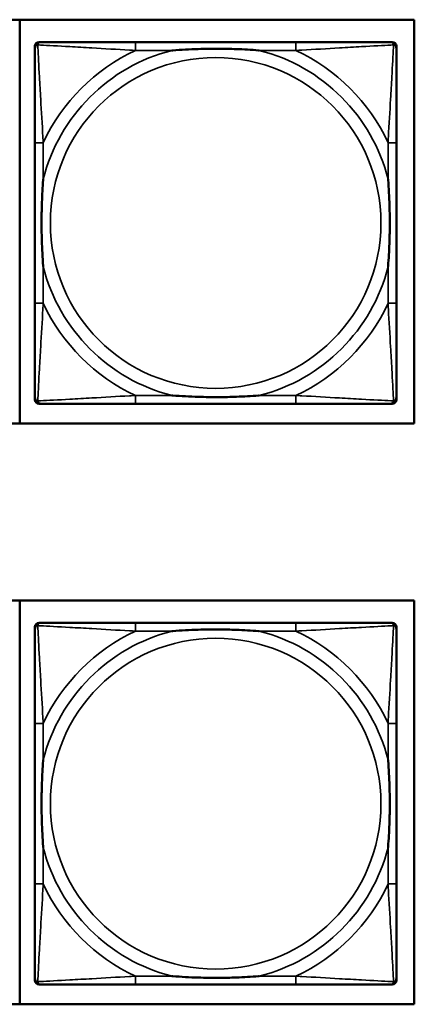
# Model space of a CAD drawing. Header units: inches. Extents: x 0.2 to 58.8, y 1.7 to 68.8.
# Tile 235 of 256: x 45.394 to 46.142, y 51.621 to 53.486. Entities that reach past the tile are written whole.
import ezdxf

# ---------------------------------------------------------------- set-up
doc = ezdxf.new("R2010")
doc.units = ezdxf.units.IN
doc.header["$MEASUREMENT"] = 0
doc.layers.add('Visible (ANSI)', color=7, linetype='Continuous', lineweight=50)
doc.layers.add('Visible Narrow (ANSI)', color=7, linetype='Continuous', lineweight=35)

msp = doc.modelspace()

# ---------------------------------------------------------------- linework, layer by layer
at = {"layer": 'Visible (ANSI)'}
for p, q in [((43.9371, 53.4857), (46.1421, 53.4857)), ((45.3943, 52.7207), (45.3943, 53.4857)), ((46.1421, 53.4857), (46.1421, 52.7207)), ((45.423, 52.7661), (45.423, 53.4354)), ((45.4309, 53.4433), (45.4349, 53.4433)), ((45.9175, 53.4433), (45.6136, 53.4433)), ((46.0963, 53.4433), (46.1002, 53.4433)), ((46.1081, 53.4354), (46.1081, 53.4315)), ((45.4231, 53.2527), (45.4231, 52.9488)), ((46.1081, 52.9488), (46.1081, 53.2527)), ((46.1081, 52.77), (46.1081, 52.7661)), ((46.1002, 52.7582), (45.4309, 52.7582)), ((45.6136, 52.7582), (45.9175, 52.7582)), ((46.1421, 52.7207), (43.9371, 52.7207)), ((43.9371, 52.3857), (46.1421, 52.3857)), ((45.3943, 51.6207), (45.3943, 52.3857)), ((46.1421, 52.3857), (46.1421, 51.6207)), ((45.423, 51.6661), (45.423, 52.3354)), ((45.4309, 52.3433), (45.4349, 52.3433)), ((45.9175, 52.3433), (45.6136, 52.3433)), ((46.0963, 52.3433), (46.1002, 52.3433)), ((46.1081, 52.3354), (46.1081, 52.3315)), ((45.4231, 52.1527), (45.4231, 51.8488)), ((46.1081, 51.8488), (46.1081, 52.1527)), ((46.1081, 51.67), (46.1081, 51.6661)), ((46.1002, 51.6582), (45.4309, 51.6582)), ((45.6136, 51.6582), (45.9175, 51.6582)), ((46.1421, 51.6207), (43.9371, 51.6207))]:
    msp.add_line(p, q, dxfattribs=at)
for centre, radius, start, end in [((45.4309, 53.4354), 0.00787, 90, 180), ((45.4349, 53.4315), 0.0118, 90, 180), ((46.0963, 53.4315), 0.0118, 0, 90), ((46.1002, 53.4354), 0.00787, 0, 90), ((45.4309, 52.7661), 0.00787, 180, 270), ((45.4349, 52.77), 0.0118, 180, 270), ((46.0963, 52.77), 0.0118, 270, 360), ((46.1002, 52.7661), 0.00787, 270, 0), ((45.4309, 52.3354), 0.00787, 90, 180), ((45.4349, 52.3315), 0.0118, 90, 180), ((46.0963, 52.3315), 0.0118, 0, 90), ((46.1002, 52.3354), 0.00787, 0, 90), ((45.4309, 51.6661), 0.00787, 180, 270), ((45.4349, 51.67), 0.0118, 180, 270), ((46.0963, 51.67), 0.0118, 270, 360), ((46.1002, 51.6661), 0.00787, 270, 0)]:
    msp.add_arc(centre, radius, start, end, dxfattribs=at)
for points, knots in [([(45.6136, 53.4433), (45.61, 53.4433), (45.6064, 53.4433), (45.6028, 53.4433), (45.5696, 53.4433), (45.5359, 53.4433), (45.5051, 53.4433), (45.4781, 53.4433), (45.4526, 53.4433), (45.4391, 53.4433), (45.4375, 53.4433), (45.4361, 53.4433), (45.4349, 53.4433)], [0, 0, 0, 0, 0.0272471, 0.0272471, 0.0272471, 0.2790553, 0.2790553, 0.2790553, 0.4988354, 0.4988354, 0.4988354, 0.5252205, 0.5252205, 0.5252205, 0.5252205]), ([(46.0963, 53.4433), (46.0814, 53.4433), (46.0398, 53.4433), (45.9991, 53.4433), (45.9726, 53.4433), (45.9448, 53.4433), (45.9175, 53.4433)], [-0.5252205, -0.5252205, -0.5252205, -0.5252205, -0.20743, -0.20743, -0.20743, 0, 0, 0, 0]), ([(45.4231, 53.4315), (45.4231, 53.4166), (45.4231, 53.375), (45.4231, 53.3343), (45.4231, 53.3078), (45.4231, 53.2799), (45.4231, 53.2527)], [-0.5252205, -0.5252205, -0.5252205, -0.5252205, -0.20743, -0.20743, -0.20743, 0, 0, 0, 0]), ([(45.6828, 53.4275), (45.6833, 53.4275), (45.6837, 53.4276), (45.7002, 53.4288), (45.7163, 53.4297), (45.7392, 53.4304), (45.7459, 53.4305), (45.7551, 53.4306), (45.7576, 53.4307), (45.7616, 53.4307), (45.7632, 53.4307), (45.7664, 53.4307), (45.7679, 53.4307), (45.7715, 53.4307), (45.7735, 53.4307), (45.7797, 53.4306), (45.7838, 53.4305), (45.7936, 53.4303), (45.7992, 53.4302), (45.8189, 53.4295), (45.833, 53.4287), (45.8474, 53.4276), (45.8479, 53.4275), (45.8483, 53.4275)], [-0.416114, -0.416114, -0.416114, -0.416114, -0.4127691, -0.4127691, -0.2896446, -0.2896446, -0.2388934, -0.2388934, -0.2201881, -0.2201881, -0.2080204, -0.2080204, -0.196499, -0.196499, -0.1809939, -0.1809939, -0.149741, -0.149741, -0.1073162, -0.1073162, 0, 0, 0.0033356, 0.0033356, 0.0033356, 0.0033356]), ([(46.1081, 53.2527), (46.1081, 53.2563), (46.1081, 53.2599), (46.1081, 53.2635), (46.1081, 53.2967), (46.1081, 53.3304), (46.1081, 53.3612), (46.1081, 53.3882), (46.1081, 53.4137), (46.1081, 53.4272), (46.1081, 53.4288), (46.1081, 53.4302), (46.1081, 53.4315)], [0, 0, 0, 0, 0.0272471, 0.0272471, 0.0272471, 0.2790553, 0.2790553, 0.2790553, 0.4988354, 0.4988354, 0.4988354, 0.5252205, 0.5252205, 0.5252205, 0.5252205]), ([(45.4388, 53.018), (45.4388, 53.0184), (45.4387, 53.0189), (45.4375, 53.0354), (45.4366, 53.0514), (45.4359, 53.0744), (45.4358, 53.0811), (45.4357, 53.0903), (45.4356, 53.0927), (45.4356, 53.0968), (45.4356, 53.0984), (45.4356, 53.1016), (45.4356, 53.1031), (45.4356, 53.1066), (45.4356, 53.1087), (45.4357, 53.1149), (45.4358, 53.119), (45.436, 53.1287), (45.4361, 53.1343), (45.4369, 53.1541), (45.4376, 53.1681), (45.4387, 53.1826), (45.4388, 53.1831), (45.4388, 53.1835)], [-0.416114, -0.416114, -0.416114, -0.416114, -0.4127691, -0.4127691, -0.2896446, -0.2896446, -0.2388934, -0.2388934, -0.2201881, -0.2201881, -0.2080204, -0.2080204, -0.196499, -0.196499, -0.1809939, -0.1809939, -0.149741, -0.149741, -0.1073162, -0.1073162, 0, 0, 0.0033356, 0.0033356, 0.0033356, 0.0033356]), ([(46.0923, 53.1835), (46.0924, 53.1831), (46.0924, 53.1826), (46.0936, 53.1661), (46.0945, 53.1501), (46.0952, 53.1271), (46.0954, 53.1204), (46.0955, 53.1112), (46.0955, 53.1088), (46.0955, 53.1047), (46.0955, 53.1031), (46.0955, 53.0999), (46.0955, 53.0984), (46.0955, 53.0948), (46.0955, 53.0928), (46.0954, 53.0866), (46.0954, 53.0825), (46.0952, 53.0728), (46.095, 53.0672), (46.0943, 53.0474), (46.0935, 53.0334), (46.0924, 53.0189), (46.0924, 53.0184), (46.0923, 53.018)], [-0.416114, -0.416114, -0.416114, -0.416114, -0.4127691, -0.4127691, -0.2896446, -0.2896446, -0.2388934, -0.2388934, -0.2201881, -0.2201881, -0.2080204, -0.2080204, -0.196499, -0.196499, -0.1809939, -0.1809939, -0.149741, -0.149741, -0.1073162, -0.1073162, 0, 0, 0.0033356, 0.0033356, 0.0033356, 0.0033356]), ([(45.4231, 52.9488), (45.4231, 52.9216), (45.4231, 52.8937), (45.4231, 52.8672), (45.4231, 52.8265), (45.4231, 52.7849), (45.4231, 52.77)], [3.9382945, 3.9382945, 3.9382945, 3.9382945, 4.1457245, 4.1457245, 4.1457245, 4.463515, 4.463515, 4.463515, 4.463515]), ([(46.1081, 52.77), (46.1081, 52.7849), (46.1081, 52.8265), (46.1081, 52.8672), (46.1081, 52.8937), (46.1081, 52.9216), (46.1081, 52.9488)], [-0.5252205, -0.5252205, -0.5252205, -0.5252205, -0.20743, -0.20743, -0.20743, 0, 0, 0, 0]), ([(45.8483, 52.774), (45.8479, 52.7739), (45.8474, 52.7739), (45.833, 52.7728), (45.8189, 52.772), (45.7992, 52.7713), (45.7936, 52.7711), (45.7838, 52.7709), (45.7797, 52.7709), (45.7735, 52.7708), (45.7715, 52.7708), (45.7679, 52.7708), (45.7664, 52.7708), (45.7632, 52.7708), (45.7616, 52.7708), (45.7576, 52.7708), (45.7551, 52.7708), (45.7459, 52.771), (45.7392, 52.7711), (45.7163, 52.7718), (45.7002, 52.7727), (45.6837, 52.7739), (45.6833, 52.7739), (45.6828, 52.774)], [-0.4149464, -0.4149464, -0.4149464, -0.4149464, -0.41162, -0.41162, -0.3046026, -0.3046026, -0.2622958, -0.2622958, -0.23113, -0.23113, -0.215668, -0.215668, -0.2041787, -0.2041787, -0.1920448, -0.1920448, -0.1733916, -0.1733916, -0.1227817, -0.1227817, 0, 0, 0.0033356, 0.0033356, 0.0033356, 0.0033356]), ([(45.4349, 52.7582), (45.4498, 52.7582), (45.4914, 52.7582), (45.532, 52.7582), (45.5585, 52.7582), (45.5864, 52.7582), (45.6136, 52.7582)], [-0.5252205, -0.5252205, -0.5252205, -0.5252205, -0.20743, -0.20743, -0.20743, 0, 0, 0, 0]), ([(45.9175, 52.7582), (45.9448, 52.7582), (45.9726, 52.7582), (45.9991, 52.7582), (46.0398, 52.7582), (46.0814, 52.7582), (46.0963, 52.7582)], [3.9382945, 3.9382945, 3.9382945, 3.9382945, 4.1457245, 4.1457245, 4.1457245, 4.463515, 4.463515, 4.463515, 4.463515]), ([(45.6136, 52.3433), (45.61, 52.3433), (45.6064, 52.3433), (45.6028, 52.3433), (45.5696, 52.3433), (45.5359, 52.3433), (45.5051, 52.3433), (45.4781, 52.3433), (45.4526, 52.3433), (45.4391, 52.3433), (45.4375, 52.3433), (45.4361, 52.3433), (45.4349, 52.3433)], [0, 0, 0, 0, 0.0272471, 0.0272471, 0.0272471, 0.2790553, 0.2790553, 0.2790553, 0.4988354, 0.4988354, 0.4988354, 0.5252205, 0.5252205, 0.5252205, 0.5252205]), ([(46.0963, 52.3433), (46.0814, 52.3433), (46.0398, 52.3433), (45.9991, 52.3433), (45.9726, 52.3433), (45.9448, 52.3433), (45.9175, 52.3433)], [-0.5252205, -0.5252205, -0.5252205, -0.5252205, -0.20743, -0.20743, -0.20743, 0, 0, 0, 0]), ([(45.4231, 52.3315), (45.4231, 52.3166), (45.4231, 52.275), (45.4231, 52.2343), (45.4231, 52.2078), (45.4231, 52.1799), (45.4231, 52.1527)], [-0.5252205, -0.5252205, -0.5252205, -0.5252205, -0.20743, -0.20743, -0.20743, 0, 0, 0, 0]), ([(45.6828, 52.3275), (45.6833, 52.3275), (45.6837, 52.3276), (45.7002, 52.3288), (45.7163, 52.3297), (45.7392, 52.3304), (45.7459, 52.3305), (45.7551, 52.3306), (45.7576, 52.3307), (45.7616, 52.3307), (45.7632, 52.3307), (45.7664, 52.3307), (45.7679, 52.3307), (45.7715, 52.3307), (45.7735, 52.3307), (45.7797, 52.3306), (45.7838, 52.3305), (45.7936, 52.3303), (45.7992, 52.3302), (45.8189, 52.3295), (45.833, 52.3287), (45.8474, 52.3276), (45.8479, 52.3275), (45.8483, 52.3275)], [-0.416114, -0.416114, -0.416114, -0.416114, -0.4127691, -0.4127691, -0.2896446, -0.2896446, -0.2388934, -0.2388934, -0.2201881, -0.2201881, -0.2080204, -0.2080204, -0.196499, -0.196499, -0.1809939, -0.1809939, -0.149741, -0.149741, -0.1073162, -0.1073162, 0, 0, 0.0033356, 0.0033356, 0.0033356, 0.0033356]), ([(46.1081, 52.1527), (46.1081, 52.1563), (46.1081, 52.1599), (46.1081, 52.1635), (46.1081, 52.1967), (46.1081, 52.2304), (46.1081, 52.2612), (46.1081, 52.2882), (46.1081, 52.3137), (46.1081, 52.3272), (46.1081, 52.3288), (46.1081, 52.3302), (46.1081, 52.3315)], [0, 0, 0, 0, 0.0272471, 0.0272471, 0.0272471, 0.2790553, 0.2790553, 0.2790553, 0.4988354, 0.4988354, 0.4988354, 0.5252205, 0.5252205, 0.5252205, 0.5252205]), ([(45.4388, 51.918), (45.4388, 51.9184), (45.4387, 51.9189), (45.4375, 51.9354), (45.4366, 51.9514), (45.4359, 51.9744), (45.4358, 51.9811), (45.4357, 51.9903), (45.4356, 51.9927), (45.4356, 51.9968), (45.4356, 51.9984), (45.4356, 52.0016), (45.4356, 52.0031), (45.4356, 52.0066), (45.4356, 52.0087), (45.4357, 52.0149), (45.4358, 52.019), (45.436, 52.0287), (45.4361, 52.0343), (45.4369, 52.0541), (45.4376, 52.0681), (45.4387, 52.0826), (45.4388, 52.0831), (45.4388, 52.0835)], [-0.416114, -0.416114, -0.416114, -0.416114, -0.4127691, -0.4127691, -0.2896446, -0.2896446, -0.2388934, -0.2388934, -0.2201881, -0.2201881, -0.2080204, -0.2080204, -0.196499, -0.196499, -0.1809939, -0.1809939, -0.149741, -0.149741, -0.1073162, -0.1073162, 0, 0, 0.0033356, 0.0033356, 0.0033356, 0.0033356]), ([(46.0923, 52.0835), (46.0924, 52.0831), (46.0924, 52.0826), (46.0936, 52.0661), (46.0945, 52.0501), (46.0952, 52.0271), (46.0954, 52.0204), (46.0955, 52.0112), (46.0955, 52.0088), (46.0955, 52.0047), (46.0955, 52.0031), (46.0955, 51.9999), (46.0955, 51.9984), (46.0955, 51.9948), (46.0955, 51.9928), (46.0954, 51.9866), (46.0954, 51.9825), (46.0952, 51.9728), (46.095, 51.9672), (46.0943, 51.9474), (46.0935, 51.9334), (46.0924, 51.9189), (46.0924, 51.9184), (46.0923, 51.918)], [-0.416114, -0.416114, -0.416114, -0.416114, -0.4127691, -0.4127691, -0.2896446, -0.2896446, -0.2388934, -0.2388934, -0.2201881, -0.2201881, -0.2080204, -0.2080204, -0.196499, -0.196499, -0.1809939, -0.1809939, -0.149741, -0.149741, -0.1073162, -0.1073162, 0, 0, 0.0033356, 0.0033356, 0.0033356, 0.0033356]), ([(45.4231, 51.8488), (45.4231, 51.8216), (45.4231, 51.7937), (45.4231, 51.7672), (45.4231, 51.7265), (45.4231, 51.6849), (45.4231, 51.67)], [3.9382945, 3.9382945, 3.9382945, 3.9382945, 4.1457245, 4.1457245, 4.1457245, 4.463515, 4.463515, 4.463515, 4.463515]), ([(46.1081, 51.67), (46.1081, 51.6849), (46.1081, 51.7265), (46.1081, 51.7672), (46.1081, 51.7937), (46.1081, 51.8216), (46.1081, 51.8488)], [-0.5252205, -0.5252205, -0.5252205, -0.5252205, -0.20743, -0.20743, -0.20743, 0, 0, 0, 0]), ([(45.8483, 51.674), (45.8479, 51.6739), (45.8474, 51.6739), (45.833, 51.6728), (45.8189, 51.672), (45.7992, 51.6713), (45.7936, 51.6711), (45.7838, 51.6709), (45.7797, 51.6709), (45.7735, 51.6708), (45.7715, 51.6708), (45.7679, 51.6708), (45.7664, 51.6708), (45.7632, 51.6708), (45.7616, 51.6708), (45.7576, 51.6708), (45.7551, 51.6708), (45.7459, 51.671), (45.7392, 51.6711), (45.7163, 51.6718), (45.7002, 51.6727), (45.6837, 51.6739), (45.6833, 51.6739), (45.6828, 51.674)], [-0.4149464, -0.4149464, -0.4149464, -0.4149464, -0.41162, -0.41162, -0.3046026, -0.3046026, -0.2622958, -0.2622958, -0.23113, -0.23113, -0.215668, -0.215668, -0.2041787, -0.2041787, -0.1920448, -0.1920448, -0.1733916, -0.1733916, -0.1227817, -0.1227817, 0, 0, 0.0033356, 0.0033356, 0.0033356, 0.0033356]), ([(45.4349, 51.6582), (45.4498, 51.6582), (45.4914, 51.6582), (45.532, 51.6582), (45.5585, 51.6582), (45.5864, 51.6582), (45.6136, 51.6582)], [-0.5252205, -0.5252205, -0.5252205, -0.5252205, -0.20743, -0.20743, -0.20743, 0, 0, 0, 0]), ([(45.9175, 51.6582), (45.9448, 51.6582), (45.9726, 51.6582), (45.9991, 51.6582), (46.0398, 51.6582), (46.0814, 51.6582), (46.0963, 51.6582)], [3.9382945, 3.9382945, 3.9382945, 3.9382945, 4.1457245, 4.1457245, 4.1457245, 4.463515, 4.463515, 4.463515, 4.463515])]:
    msp.add_open_spline(points, degree=3, knots=knots, dxfattribs=at)
at = {"layer": 'Visible Narrow (ANSI)'}
for p, q in [((45.6136, 53.4433), (45.6136, 53.4275)), ((45.9175, 53.4433), (45.9175, 53.4275)), ((45.6136, 53.4275), (45.6828, 53.4275)), ((45.8483, 53.4275), (45.9175, 53.4275)), ((45.4388, 53.2527), (45.4231, 53.2527)), ((45.4388, 53.1835), (45.4388, 53.2527)), ((46.1081, 53.2527), (46.0923, 53.2527)), ((46.0923, 53.2527), (46.0923, 53.1835)), ((45.4388, 52.9488), (45.4388, 53.018)), ((46.0923, 53.018), (46.0923, 52.9488)), ((45.4388, 52.9488), (45.4231, 52.9488)), ((46.1081, 52.9488), (46.0923, 52.9488)), ((45.6136, 52.774), (45.6136, 52.7582)), ((45.6828, 52.774), (45.6136, 52.774)), ((45.9175, 52.774), (45.8483, 52.774)), ((45.9175, 52.774), (45.9175, 52.7582)), ((45.6136, 52.3433), (45.6136, 52.3275)), ((45.9175, 52.3433), (45.9175, 52.3275)), ((45.6136, 52.3275), (45.6828, 52.3275)), ((45.8483, 52.3275), (45.9175, 52.3275)), ((45.4388, 52.1527), (45.4231, 52.1527)), ((45.4388, 52.0835), (45.4388, 52.1527)), ((46.1081, 52.1527), (46.0923, 52.1527)), ((46.0923, 52.1527), (46.0923, 52.0835)), ((45.4388, 51.8488), (45.4388, 51.918)), ((46.0923, 51.918), (46.0923, 51.8488)), ((45.4388, 51.8488), (45.4231, 51.8488)), ((46.1081, 51.8488), (46.0923, 51.8488)), ((45.6136, 51.674), (45.6136, 51.6582)), ((45.6828, 51.674), (45.6136, 51.674)), ((45.9175, 51.674), (45.8483, 51.674)), ((45.9175, 51.674), (45.9175, 51.6582))]:
    msp.add_line(p, q, dxfattribs=at)
for centre in [(45.7656, 53.1007), (45.7656, 52.0007)]:
    msp.add_circle(centre, 0.3133, dxfattribs=at)
for centre, radius, start, end in [((45.7656, 53.1007), 0.3371, 104.2103, 165.7897), ((45.7656, 53.1007), 0.3604, 114.9407, 155.0593), ((45.7656, 53.1007), 0.3371, 14.2103, 75.7897), ((45.7656, 53.1007), 0.3604, 24.9407, 65.0593), ((45.7656, 53.1007), 0.3371, 194.2103, 255.7897), ((45.7656, 53.1007), 0.3371, 284.2103, 345.7897), ((45.7656, 53.1007), 0.3604, 204.9407, 245.0593), ((45.7656, 53.1007), 0.3604, 294.9407, 335.0593), ((45.7656, 52.0007), 0.3371, 104.2103, 165.7897), ((45.7656, 52.0007), 0.3604, 114.9407, 155.0593), ((45.7656, 52.0007), 0.3371, 14.2103, 75.7897), ((45.7656, 52.0007), 0.3604, 24.9407, 65.0593), ((45.7656, 52.0007), 0.3371, 194.2103, 255.7897), ((45.7656, 52.0007), 0.3371, 284.2103, 345.7897), ((45.7656, 52.0007), 0.3604, 204.9407, 245.0593), ((45.7656, 52.0007), 0.3604, 294.9407, 335.0593)]:
    msp.add_arc(centre, radius, start, end, dxfattribs=at)
for points, knots in [([(45.4231, 53.4315), (45.4231, 53.4321), (45.4231, 53.4326), (45.4234, 53.4336), (45.4235, 53.434), (45.4239, 53.4347), (45.424, 53.4349), (45.4243, 53.4353), (45.4244, 53.4355), (45.4247, 53.4359), (45.425, 53.4361), (45.4257, 53.4367), (45.4262, 53.4371), (45.4272, 53.4376), (45.4277, 53.4378), (45.4283, 53.438)], [-0.02627331, -0.02627331, -0.02627331, -0.02627331, -0.02158775, -0.02158775, -0.01736415, -0.01736415, -0.0147244, -0.0147244, -0.01307456, -0.01307456, -0.00977487, -0.00977487, -0.00449537, -0.00449537, 0.00012419, 0.00012419, 0.00012419, 0.00012419]), ([(45.4283, 53.438), (45.4285, 53.4386), (45.4287, 53.4391), (45.4293, 53.4401), (45.4296, 53.4406), (45.4302, 53.4414), (45.4305, 53.4416), (45.4309, 53.4419), (45.431, 53.442), (45.4314, 53.4423), (45.4316, 53.4425), (45.4323, 53.4428), (45.4327, 53.4429), (45.4337, 53.4432), (45.4343, 53.4433), (45.4349, 53.4433)], [-0.00012419, -0.00012419, -0.00012419, -0.00012419, 0.00449537, 0.00449537, 0.00977487, 0.00977487, 0.01307456, 0.01307456, 0.0147244, 0.0147244, 0.01736415, 0.01736415, 0.02158775, 0.02158775, 0.02627331, 0.02627331, 0.02627331, 0.02627331]), ([(45.4388, 53.2527), (45.4386, 53.2565), (45.4384, 53.2602), (45.4369, 53.2876), (45.4354, 53.3118), (45.4332, 53.3496), (45.4324, 53.3637), (45.4304, 53.3989), (45.4293, 53.419), (45.4285, 53.4344), (45.4284, 53.4363), (45.4283, 53.438)], [0, 0, 0, 0, 0.0278591, 0.0278591, 0.201273, 0.201273, 0.3066357, 0.3066357, 0.475216, 0.475216, 0.5007189, 0.5007189, 0.5007189, 0.5007189]), ([(45.4283, 53.438), (45.43, 53.4379), (45.4319, 53.4378), (45.4473, 53.437), (45.4674, 53.4359), (45.5027, 53.4339), (45.5167, 53.4331), (45.5545, 53.4309), (45.5787, 53.4294), (45.6061, 53.4279), (45.6099, 53.4277), (45.6136, 53.4275)], [-0.5007189, -0.5007189, -0.5007189, -0.5007189, -0.475216, -0.475216, -0.3066357, -0.3066357, -0.201273, -0.201273, -0.0278591, -0.0278591, 0, 0, 0, 0]), ([(45.9175, 53.4275), (45.9213, 53.4277), (45.9251, 53.4279), (45.9524, 53.4294), (45.9766, 53.4309), (46.0144, 53.4331), (46.0285, 53.4339), (46.0637, 53.4359), (46.0838, 53.437), (46.0993, 53.4378), (46.1011, 53.4379), (46.1028, 53.438)], [0, 0, 0, 0, 0.0278591, 0.0278591, 0.201273, 0.201273, 0.3066357, 0.3066357, 0.475216, 0.475216, 0.5007189, 0.5007189, 0.5007189, 0.5007189]), ([(46.1028, 53.438), (46.1027, 53.4363), (46.1026, 53.4344), (46.1018, 53.419), (46.1007, 53.3989), (46.0987, 53.3637), (46.0979, 53.3496), (46.0957, 53.3118), (46.0943, 53.2876), (46.0927, 53.2602), (46.0925, 53.2565), (46.0923, 53.2527)], [-0.5007189, -0.5007189, -0.5007189, -0.5007189, -0.475216, -0.475216, -0.3066357, -0.3066357, -0.201273, -0.201273, -0.0278591, -0.0278591, 0, 0, 0, 0]), ([(46.0963, 53.4433), (46.0969, 53.4433), (46.0974, 53.4432), (46.0984, 53.4429), (46.0989, 53.4428), (46.0995, 53.4425), (46.0998, 53.4423), (46.1001, 53.442), (46.1003, 53.4419), (46.1007, 53.4416), (46.1009, 53.4414), (46.1015, 53.4406), (46.1019, 53.4401), (46.1024, 53.4391), (46.1026, 53.4386), (46.1028, 53.438)], [-0.02627331, -0.02627331, -0.02627331, -0.02627331, -0.02158775, -0.02158775, -0.01736415, -0.01736415, -0.0147244, -0.0147244, -0.01307456, -0.01307456, -0.00977487, -0.00977487, -0.00449537, -0.00449537, 0.00012419, 0.00012419, 0.00012419, 0.00012419]), ([(46.1028, 53.438), (46.1034, 53.4378), (46.1039, 53.4376), (46.105, 53.4371), (46.1055, 53.4367), (46.1062, 53.4361), (46.1064, 53.4359), (46.1068, 53.4355), (46.1069, 53.4353), (46.1071, 53.4349), (46.1073, 53.4347), (46.1076, 53.434), (46.1078, 53.4336), (46.108, 53.4326), (46.1081, 53.4321), (46.1081, 53.4315)], [-0.00012419, -0.00012419, -0.00012419, -0.00012419, 0.00449537, 0.00449537, 0.00977487, 0.00977487, 0.01307456, 0.01307456, 0.0147244, 0.0147244, 0.01736415, 0.01736415, 0.02158775, 0.02158775, 0.02627331, 0.02627331, 0.02627331, 0.02627331]), ([(45.4283, 52.7635), (45.4284, 52.7652), (45.4285, 52.767), (45.4293, 52.7825), (45.4304, 52.8026), (45.4324, 52.8378), (45.4332, 52.8519), (45.4354, 52.8897), (45.4369, 52.9139), (45.4384, 52.9413), (45.4386, 52.945), (45.4388, 52.9488)], [-4.4390134, -4.4390134, -4.4390134, -4.4390134, -4.4135105, -4.4135105, -4.2449302, -4.2449302, -4.1395675, -4.1395675, -3.9661536, -3.9661536, -3.9382945, -3.9382945, -3.9382945, -3.9382945]), ([(46.0923, 52.9488), (46.0925, 52.945), (46.0927, 52.9413), (46.0943, 52.9139), (46.0957, 52.8897), (46.0979, 52.8519), (46.0987, 52.8378), (46.1007, 52.8026), (46.1018, 52.7825), (46.1026, 52.767), (46.1027, 52.7652), (46.1028, 52.7635)], [0, 0, 0, 0, 0.0278591, 0.0278591, 0.201273, 0.201273, 0.3066357, 0.3066357, 0.475216, 0.475216, 0.5007189, 0.5007189, 0.5007189, 0.5007189]), ([(45.4283, 52.7635), (45.4277, 52.7637), (45.4272, 52.7639), (45.4262, 52.7644), (45.4257, 52.7648), (45.425, 52.7654), (45.4247, 52.7656), (45.4244, 52.766), (45.4243, 52.7662), (45.424, 52.7666), (45.4239, 52.7668), (45.4235, 52.7675), (45.4234, 52.7679), (45.4231, 52.7689), (45.4231, 52.7694), (45.4231, 52.77)], [-0.00012419, -0.00012419, -0.00012419, -0.00012419, 0.00449537, 0.00449537, 0.00977487, 0.00977487, 0.01307456, 0.01307456, 0.0147244, 0.0147244, 0.01736415, 0.01736415, 0.02158775, 0.02158775, 0.02627331, 0.02627331, 0.02627331, 0.02627331]), ([(45.6136, 52.774), (45.6099, 52.7738), (45.6061, 52.7736), (45.5787, 52.772), (45.5545, 52.7706), (45.5167, 52.7684), (45.5027, 52.7676), (45.4674, 52.7656), (45.4473, 52.7645), (45.4319, 52.7637), (45.43, 52.7636), (45.4283, 52.7635)], [0, 0, 0, 0, 0.0278591, 0.0278591, 0.201273, 0.201273, 0.3066357, 0.3066357, 0.475216, 0.475216, 0.5007189, 0.5007189, 0.5007189, 0.5007189]), ([(45.4349, 52.7582), (45.4343, 52.7582), (45.4337, 52.7583), (45.4327, 52.7585), (45.4323, 52.7587), (45.4316, 52.759), (45.4314, 52.7592), (45.431, 52.7594), (45.4309, 52.7596), (45.4305, 52.7599), (45.4302, 52.7601), (45.4296, 52.7608), (45.4293, 52.7613), (45.4287, 52.7624), (45.4285, 52.7629), (45.4283, 52.7635)], [-0.02627331, -0.02627331, -0.02627331, -0.02627331, -0.02158775, -0.02158775, -0.01736415, -0.01736415, -0.0147244, -0.0147244, -0.01307456, -0.01307456, -0.00977487, -0.00977487, -0.00449537, -0.00449537, 0.00012419, 0.00012419, 0.00012419, 0.00012419]), ([(46.1028, 52.7635), (46.1011, 52.7636), (46.0993, 52.7637), (46.0838, 52.7645), (46.0637, 52.7656), (46.0285, 52.7676), (46.0144, 52.7684), (45.9766, 52.7706), (45.9524, 52.772), (45.9251, 52.7736), (45.9213, 52.7738), (45.9175, 52.774)], [-4.4390134, -4.4390134, -4.4390134, -4.4390134, -4.4135105, -4.4135105, -4.2449302, -4.2449302, -4.1395675, -4.1395675, -3.9661536, -3.9661536, -3.9382945, -3.9382945, -3.9382945, -3.9382945]), ([(46.1028, 52.7635), (46.1026, 52.7629), (46.1024, 52.7624), (46.1019, 52.7613), (46.1015, 52.7608), (46.1009, 52.7601), (46.1007, 52.7599), (46.1003, 52.7596), (46.1001, 52.7594), (46.0998, 52.7592), (46.0995, 52.759), (46.0989, 52.7587), (46.0984, 52.7585), (46.0974, 52.7583), (46.0969, 52.7582), (46.0963, 52.7582)], [-0.00012419, -0.00012419, -0.00012419, -0.00012419, 0.00449537, 0.00449537, 0.00977487, 0.00977487, 0.01307456, 0.01307456, 0.0147244, 0.0147244, 0.01736415, 0.01736415, 0.02158775, 0.02158775, 0.02627331, 0.02627331, 0.02627331, 0.02627331]), ([(46.1081, 52.77), (46.1081, 52.7694), (46.108, 52.7689), (46.1078, 52.7679), (46.1076, 52.7675), (46.1073, 52.7668), (46.1071, 52.7666), (46.1069, 52.7662), (46.1068, 52.766), (46.1064, 52.7656), (46.1062, 52.7654), (46.1055, 52.7648), (46.105, 52.7644), (46.1039, 52.7639), (46.1034, 52.7637), (46.1028, 52.7635)], [-0.02627331, -0.02627331, -0.02627331, -0.02627331, -0.02158775, -0.02158775, -0.01736415, -0.01736415, -0.0147244, -0.0147244, -0.01307456, -0.01307456, -0.00977487, -0.00977487, -0.00449537, -0.00449537, 0.00012419, 0.00012419, 0.00012419, 0.00012419]), ([(45.4231, 52.3315), (45.4231, 52.3321), (45.4231, 52.3326), (45.4234, 52.3336), (45.4235, 52.334), (45.4239, 52.3347), (45.424, 52.3349), (45.4243, 52.3353), (45.4244, 52.3355), (45.4247, 52.3359), (45.425, 52.3361), (45.4257, 52.3367), (45.4262, 52.3371), (45.4272, 52.3376), (45.4277, 52.3378), (45.4283, 52.338)], [-0.02627331, -0.02627331, -0.02627331, -0.02627331, -0.02158775, -0.02158775, -0.01736415, -0.01736415, -0.0147244, -0.0147244, -0.01307456, -0.01307456, -0.00977487, -0.00977487, -0.00449537, -0.00449537, 0.00012419, 0.00012419, 0.00012419, 0.00012419]), ([(45.4283, 52.338), (45.4285, 52.3386), (45.4287, 52.3391), (45.4293, 52.3401), (45.4296, 52.3406), (45.4302, 52.3414), (45.4305, 52.3416), (45.4309, 52.3419), (45.431, 52.342), (45.4314, 52.3423), (45.4316, 52.3425), (45.4323, 52.3428), (45.4327, 52.3429), (45.4337, 52.3432), (45.4343, 52.3433), (45.4349, 52.3433)], [-0.00012419, -0.00012419, -0.00012419, -0.00012419, 0.00449537, 0.00449537, 0.00977487, 0.00977487, 0.01307456, 0.01307456, 0.0147244, 0.0147244, 0.01736415, 0.01736415, 0.02158775, 0.02158775, 0.02627331, 0.02627331, 0.02627331, 0.02627331]), ([(45.4388, 52.1527), (45.4386, 52.1565), (45.4384, 52.1602), (45.4369, 52.1876), (45.4354, 52.2118), (45.4332, 52.2496), (45.4324, 52.2637), (45.4304, 52.2989), (45.4293, 52.319), (45.4285, 52.3344), (45.4284, 52.3363), (45.4283, 52.338)], [0, 0, 0, 0, 0.0278591, 0.0278591, 0.201273, 0.201273, 0.3066357, 0.3066357, 0.475216, 0.475216, 0.5007189, 0.5007189, 0.5007189, 0.5007189]), ([(45.4283, 52.338), (45.43, 52.3379), (45.4319, 52.3378), (45.4473, 52.337), (45.4674, 52.3359), (45.5027, 52.3339), (45.5167, 52.3331), (45.5545, 52.3309), (45.5787, 52.3294), (45.6061, 52.3279), (45.6099, 52.3277), (45.6136, 52.3275)], [-0.5007189, -0.5007189, -0.5007189, -0.5007189, -0.475216, -0.475216, -0.3066357, -0.3066357, -0.201273, -0.201273, -0.0278591, -0.0278591, 0, 0, 0, 0]), ([(45.9175, 52.3275), (45.9213, 52.3277), (45.9251, 52.3279), (45.9524, 52.3294), (45.9766, 52.3309), (46.0144, 52.3331), (46.0285, 52.3339), (46.0637, 52.3359), (46.0838, 52.337), (46.0993, 52.3378), (46.1011, 52.3379), (46.1028, 52.338)], [0, 0, 0, 0, 0.0278591, 0.0278591, 0.201273, 0.201273, 0.3066357, 0.3066357, 0.475216, 0.475216, 0.5007189, 0.5007189, 0.5007189, 0.5007189]), ([(46.1028, 52.338), (46.1027, 52.3363), (46.1026, 52.3344), (46.1018, 52.319), (46.1007, 52.2989), (46.0987, 52.2637), (46.0979, 52.2496), (46.0957, 52.2118), (46.0943, 52.1876), (46.0927, 52.1602), (46.0925, 52.1565), (46.0923, 52.1527)], [-0.5007189, -0.5007189, -0.5007189, -0.5007189, -0.475216, -0.475216, -0.3066357, -0.3066357, -0.201273, -0.201273, -0.0278591, -0.0278591, 0, 0, 0, 0]), ([(46.0963, 52.3433), (46.0969, 52.3433), (46.0974, 52.3432), (46.0984, 52.3429), (46.0989, 52.3428), (46.0995, 52.3425), (46.0998, 52.3423), (46.1001, 52.342), (46.1003, 52.3419), (46.1007, 52.3416), (46.1009, 52.3414), (46.1015, 52.3406), (46.1019, 52.3401), (46.1024, 52.3391), (46.1026, 52.3386), (46.1028, 52.338)], [-0.02627331, -0.02627331, -0.02627331, -0.02627331, -0.02158775, -0.02158775, -0.01736415, -0.01736415, -0.0147244, -0.0147244, -0.01307456, -0.01307456, -0.00977487, -0.00977487, -0.00449537, -0.00449537, 0.00012419, 0.00012419, 0.00012419, 0.00012419]), ([(46.1028, 52.338), (46.1034, 52.3378), (46.1039, 52.3376), (46.105, 52.3371), (46.1055, 52.3367), (46.1062, 52.3361), (46.1064, 52.3359), (46.1068, 52.3355), (46.1069, 52.3353), (46.1071, 52.3349), (46.1073, 52.3347), (46.1076, 52.334), (46.1078, 52.3336), (46.108, 52.3326), (46.1081, 52.3321), (46.1081, 52.3315)], [-0.00012419, -0.00012419, -0.00012419, -0.00012419, 0.00449537, 0.00449537, 0.00977487, 0.00977487, 0.01307456, 0.01307456, 0.0147244, 0.0147244, 0.01736415, 0.01736415, 0.02158775, 0.02158775, 0.02627331, 0.02627331, 0.02627331, 0.02627331]), ([(45.4283, 51.6635), (45.4284, 51.6652), (45.4285, 51.667), (45.4293, 51.6825), (45.4304, 51.7026), (45.4324, 51.7378), (45.4332, 51.7519), (45.4354, 51.7897), (45.4369, 51.8139), (45.4384, 51.8413), (45.4386, 51.845), (45.4388, 51.8488)], [-4.4390134, -4.4390134, -4.4390134, -4.4390134, -4.4135105, -4.4135105, -4.2449302, -4.2449302, -4.1395675, -4.1395675, -3.9661536, -3.9661536, -3.9382945, -3.9382945, -3.9382945, -3.9382945]), ([(46.0923, 51.8488), (46.0925, 51.845), (46.0927, 51.8413), (46.0943, 51.8139), (46.0957, 51.7897), (46.0979, 51.7519), (46.0987, 51.7378), (46.1007, 51.7026), (46.1018, 51.6825), (46.1026, 51.667), (46.1027, 51.6652), (46.1028, 51.6635)], [0, 0, 0, 0, 0.0278591, 0.0278591, 0.201273, 0.201273, 0.3066357, 0.3066357, 0.475216, 0.475216, 0.5007189, 0.5007189, 0.5007189, 0.5007189]), ([(45.4283, 51.6635), (45.4277, 51.6637), (45.4272, 51.6639), (45.4262, 51.6644), (45.4257, 51.6648), (45.425, 51.6654), (45.4247, 51.6656), (45.4244, 51.666), (45.4243, 51.6662), (45.424, 51.6666), (45.4239, 51.6668), (45.4235, 51.6675), (45.4234, 51.6679), (45.4231, 51.6689), (45.4231, 51.6694), (45.4231, 51.67)], [-0.00012419, -0.00012419, -0.00012419, -0.00012419, 0.00449537, 0.00449537, 0.00977487, 0.00977487, 0.01307456, 0.01307456, 0.0147244, 0.0147244, 0.01736415, 0.01736415, 0.02158775, 0.02158775, 0.02627331, 0.02627331, 0.02627331, 0.02627331]), ([(45.6136, 51.674), (45.6099, 51.6738), (45.6061, 51.6736), (45.5787, 51.672), (45.5545, 51.6706), (45.5167, 51.6684), (45.5027, 51.6676), (45.4674, 51.6656), (45.4473, 51.6645), (45.4319, 51.6637), (45.43, 51.6636), (45.4283, 51.6635)], [0, 0, 0, 0, 0.0278591, 0.0278591, 0.201273, 0.201273, 0.3066357, 0.3066357, 0.475216, 0.475216, 0.5007189, 0.5007189, 0.5007189, 0.5007189]), ([(45.4349, 51.6582), (45.4343, 51.6582), (45.4337, 51.6583), (45.4327, 51.6585), (45.4323, 51.6587), (45.4316, 51.659), (45.4314, 51.6592), (45.431, 51.6594), (45.4309, 51.6596), (45.4305, 51.6599), (45.4302, 51.6601), (45.4296, 51.6608), (45.4293, 51.6613), (45.4287, 51.6624), (45.4285, 51.6629), (45.4283, 51.6635)], [-0.02627331, -0.02627331, -0.02627331, -0.02627331, -0.02158775, -0.02158775, -0.01736415, -0.01736415, -0.0147244, -0.0147244, -0.01307456, -0.01307456, -0.00977487, -0.00977487, -0.00449537, -0.00449537, 0.00012419, 0.00012419, 0.00012419, 0.00012419]), ([(46.1028, 51.6635), (46.1011, 51.6636), (46.0993, 51.6637), (46.0838, 51.6645), (46.0637, 51.6656), (46.0285, 51.6676), (46.0144, 51.6684), (45.9766, 51.6706), (45.9524, 51.672), (45.9251, 51.6736), (45.9213, 51.6738), (45.9175, 51.674)], [-4.4390134, -4.4390134, -4.4390134, -4.4390134, -4.4135105, -4.4135105, -4.2449302, -4.2449302, -4.1395675, -4.1395675, -3.9661536, -3.9661536, -3.9382945, -3.9382945, -3.9382945, -3.9382945]), ([(46.1028, 51.6635), (46.1026, 51.6629), (46.1024, 51.6624), (46.1019, 51.6613), (46.1015, 51.6608), (46.1009, 51.6601), (46.1007, 51.6599), (46.1003, 51.6596), (46.1001, 51.6594), (46.0998, 51.6592), (46.0995, 51.659), (46.0989, 51.6587), (46.0984, 51.6585), (46.0974, 51.6583), (46.0969, 51.6582), (46.0963, 51.6582)], [-0.00012419, -0.00012419, -0.00012419, -0.00012419, 0.00449537, 0.00449537, 0.00977487, 0.00977487, 0.01307456, 0.01307456, 0.0147244, 0.0147244, 0.01736415, 0.01736415, 0.02158775, 0.02158775, 0.02627331, 0.02627331, 0.02627331, 0.02627331]), ([(46.1081, 51.67), (46.1081, 51.6694), (46.108, 51.6689), (46.1078, 51.6679), (46.1076, 51.6675), (46.1073, 51.6668), (46.1071, 51.6666), (46.1069, 51.6662), (46.1068, 51.666), (46.1064, 51.6656), (46.1062, 51.6654), (46.1055, 51.6648), (46.105, 51.6644), (46.1039, 51.6639), (46.1034, 51.6637), (46.1028, 51.6635)], [-0.02627331, -0.02627331, -0.02627331, -0.02627331, -0.02158775, -0.02158775, -0.01736415, -0.01736415, -0.0147244, -0.0147244, -0.01307456, -0.01307456, -0.00977487, -0.00977487, -0.00449537, -0.00449537, 0.00012419, 0.00012419, 0.00012419, 0.00012419])]:
    msp.add_open_spline(points, degree=3, knots=knots, dxfattribs=at)

doc.saveas('drawing.dxf')
